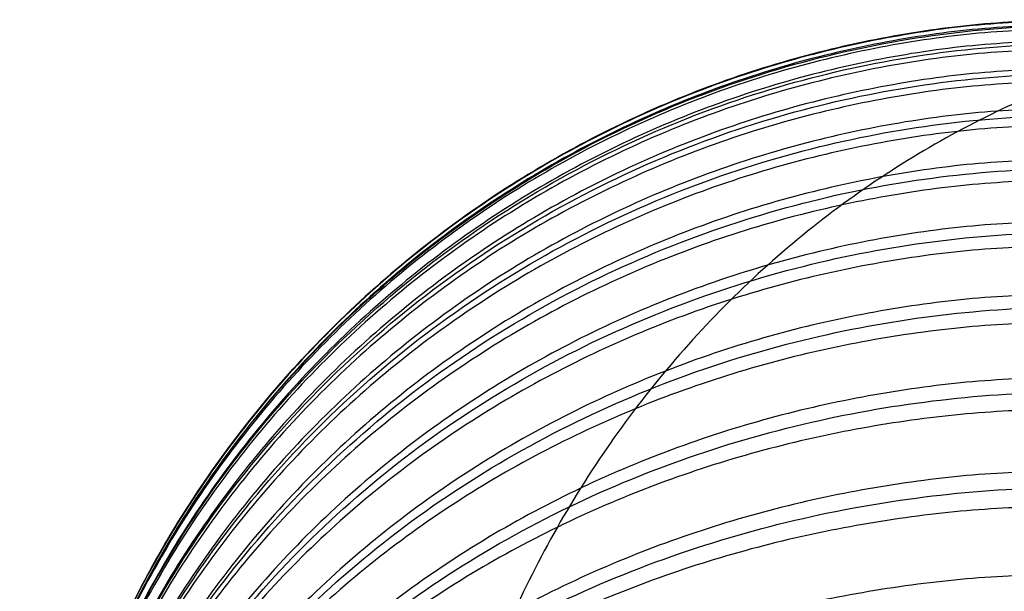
# Model space of a CAD drawing. Header units: millimetres. Extents: x -3218 to -2618, y -55 to 306.
# Tile 20 of 256: x -3209.49 to -3207.63, y 274.16 to 275.24. Entities that reach past the tile are written whole.
import ezdxf

# ---------------------------------------------------------------- set-up
doc = ezdxf.new("R2010")
doc.units = ezdxf.units.MM
doc.layers.add('Default', color=18, linetype='Continuous', true_color=0x000000)

msp = doc.modelspace()

# ---------------------------------------------------------------- linework, layer by layer
at = {"layer": 'Default'}
msp.add_open_spline([(-3209.486467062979, 273.2419232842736, 209.2554473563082), (-3209.486521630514, 273.4072859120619, 209.2528076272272), (-3209.455009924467, 273.6593614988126, 209.2487836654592), (-3209.349678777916, 273.9846886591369, 209.2435903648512), (-3209.234657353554, 274.2258814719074, 209.2397401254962), (-3209.085550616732, 274.453515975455, 209.2361063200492), (-3208.905141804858, 274.6605923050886, 209.2328006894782), (-3208.698065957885, 274.8410022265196, 209.2299207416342), (-3208.470431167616, 274.990110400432, 209.2275404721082), (-3208.229237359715, 275.1051332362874, 209.2257043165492), (-3207.90391030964, 275.2104652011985, 209.2240228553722), (-3207.651831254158, 275.2419781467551, 209.2235197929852), (-3207.486467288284, 275.2419235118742, 209.2235206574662)], degree=3, knots=[0, 0, 0, 0, 0.4976360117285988, 0.7586461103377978, 1.026774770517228, 1.299863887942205, 1.575499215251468, 1.85112988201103, 2.124205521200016, 2.39231329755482, 2.6532971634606, 3.150873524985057, 3.150873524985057, 3.150873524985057, 3.150873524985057], dxfattribs=at)
at = {"layer": 'Default', "extrusion": (4.371154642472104e-08, -1.192094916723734e-07, 0.999999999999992)}
msp.add_rational_spline([(-3207.486467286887, 275.2419235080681, 209.2554475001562), (-3209.486466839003, 275.2419232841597, 209.2554475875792), (-3209.486467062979, 273.2419237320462, 209.2554473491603)], [0.99999999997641, 0.707106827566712, 0.999999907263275], degree=2, dxfattribs=at)
at = {"layer": 'Default', "extrusion": (-4.368932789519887e-08, -0.03191858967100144, -0.9994904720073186)}
msp.add_rational_spline([(-3207.486467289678, 275.2409044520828, 209.1916100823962), (-3209.486467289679, 275.2409042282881, 209.1916101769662), (-3209.486467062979, 273.2419232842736, 209.2554473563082)], [0.9999999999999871, 0.7071067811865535, 1], degree=2, dxfattribs=at)
at = {"layer": 'Default', "extrusion": (-4.371153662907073e-08, 1.192094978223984e-07, -0.999999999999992)}
msp.add_rational_spline([(-3207.48646562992, 271.2419202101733, 236.9201910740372), (-3209.48646562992, 271.2419199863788, 236.9201911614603), (-3209.486465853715, 273.2419199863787, 236.9201913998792), (-3209.486466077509, 275.2419199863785, 236.9201916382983), (-3207.486466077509, 275.2419202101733, 236.9201915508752)], [1, 0.7071067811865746, 1, 0.7071067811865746, 1], degree=2, knots=[0, 0, 0, 3.999999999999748, 3.999999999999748, 7.999999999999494, 7.999999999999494, 7.999999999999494], dxfattribs=at)
at = {"layer": 'Default', "extrusion": (0.3680967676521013, -1.146582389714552e-07, 0.929787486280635)}
msp.add_rational_spline([(-3206.884982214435, 275.2419202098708, 240.0736912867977), (-3208.744563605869, 275.2419199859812, 240.8098873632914), (-3208.744563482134, 273.2419199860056, 240.8098870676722), (-3208.74456335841, 271.2420607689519, 240.8098867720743), (-3206.885112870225, 271.2419202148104, 240.0737425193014)], [0.9999999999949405, 0.707106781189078, 1, 0.7071213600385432, 0.9999708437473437], degree=2, knots=[6.283185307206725, 6.283185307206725, 6.283185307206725, 9.42477796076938, 9.42477796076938, 12.56621424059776, 12.56621424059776, 12.56621424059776], dxfattribs=at)
at = {"layer": 'Default', "extrusion": (4.36212415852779e-08, 0.06376280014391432, 0.9979650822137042)}
msp.add_open_spline([(-3209.486467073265, 273.2344089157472, 209.0201443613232), (-3209.486521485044, 273.3995169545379, 209.0095951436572), (-3209.45501154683, 273.6512023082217, 208.9935142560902), (-3209.349681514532, 273.9760326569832, 208.9727599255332), (-3209.234662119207, 274.2168555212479, 208.9573730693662), (-3209.085557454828, 274.4441418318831, 208.9428511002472), (-3208.905150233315, 274.6509025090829, 208.9296405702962), (-3208.698075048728, 274.8310384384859, 208.9181311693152), (-3208.470439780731, 274.9799209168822, 208.9086186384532), (-3208.22924444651, 275.0947700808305, 208.9012805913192), (-3207.903917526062, 275.1999422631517, 208.8945608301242), (-3207.6518332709, 275.2314088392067, 208.8925503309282), (-3207.486467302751, 275.2313541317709, 208.8925538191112)], degree=3, knots=[-3.151473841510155, -3.151473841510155, -3.151473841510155, -3.151473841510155, -2.653653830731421, -2.392554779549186, -2.124343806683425, -1.851182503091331, -1.575487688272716, -1.299811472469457, -1.026703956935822, -0.7585763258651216, -0.4975819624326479, 0, 0, 0, 0], dxfattribs=at)
at = {"layer": 'Default', "extrusion": (-4.368938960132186e-08, -0.03191858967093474, -0.9994904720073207)}
msp.add_rational_spline([(-3207.486467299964, 275.2333900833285, 208.9563070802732), (-3209.486467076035, 275.2333898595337, 208.9563071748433), (-3209.486467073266, 273.2344091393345, 209.0201443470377)], [0.9999999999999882, 0.7071068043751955, 0.9999999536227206], degree=2, dxfattribs=at)
at = {"layer": 'Default', "extrusion": (-4.351169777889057e-08, -0.09554220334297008, -0.9954253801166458)}
msp.add_rational_spline([(-3207.486467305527, 275.2252598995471, 208.8290598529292), (-3209.486467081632, 275.2252596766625, 208.8290599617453), (-3209.486467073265, 273.2344091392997, 209.0201443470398)], [0.9999999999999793, 0.707106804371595, 0.9999999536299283], degree=2, dxfattribs=at)
at = {"layer": 'Default', "extrusion": (-4.351114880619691e-08, -0.09554220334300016, -0.9954253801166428)}
msp.add_rational_spline([(-3207.486467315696, 275.2029292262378, 208.5964033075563), (-3209.486467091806, 275.2029290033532, 208.5964034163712), (-3209.486467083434, 273.2120784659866, 208.7874878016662)], [0.9999999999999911, 0.7071068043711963, 0.999999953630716], degree=2, dxfattribs=at)
at = {"layer": 'Default', "extrusion": (4.335751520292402e-08, 0.1270294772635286, 0.9918989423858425)}
msp.add_open_spline([(-3209.486467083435, 273.2120782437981, 208.7874878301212), (-3209.486521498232, 273.3761816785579, 208.7664716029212), (-3209.455011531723, 273.6263356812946, 208.7344351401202), (-3209.349681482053, 273.949189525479, 208.6930882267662), (-3209.234662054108, 274.1885470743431, 208.6624344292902), (-3209.085557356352, 274.4144504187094, 208.6335036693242), (-3208.905150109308, 274.6199530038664, 208.6071855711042), (-3208.698074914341, 274.7989928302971, 208.5842564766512), (-3208.470439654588, 274.9469693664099, 208.5653055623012), (-3208.229244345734, 275.0611196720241, 208.5506866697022), (-3207.903917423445, 275.1656518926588, 208.5372995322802), (-3207.651833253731, 275.1969269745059, 208.5332942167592), (-3207.486467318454, 275.1968726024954, 208.5333011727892)], degree=3, knots=[-3.151463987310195, -3.151463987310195, -3.151463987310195, -3.151463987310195, -2.653646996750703, -2.392549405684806, -2.124339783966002, -1.851179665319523, -1.575485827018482, -1.299810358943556, -1.026703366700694, -0.7585760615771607, -0.4975818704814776, 0, 0, 0, 0], dxfattribs=at)
at = {"layer": 'Default', "extrusion": (-4.315939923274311e-08, -0.1583892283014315, -0.987376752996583)}
msp.add_rational_spline([(-3207.48646732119, 275.1868319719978, 208.4707092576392), (-3209.48646709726, 275.1868317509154, 208.4707093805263), (-3209.486467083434, 273.212078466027, 208.7874878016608)], [0.9999999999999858, 0.7071068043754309, 0.999999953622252], degree=2, dxfattribs=at)
at = {"layer": 'Default', "extrusion": (-4.315937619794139e-08, -0.1583892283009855, -0.9873767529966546)}
msp.add_rational_spline([(-3207.486467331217, 275.1500327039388, 208.2413076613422), (-3209.486467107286, 275.1500324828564, 208.2413077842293), (-3209.486467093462, 273.1752791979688, 208.5580862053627)], [0.9999999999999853, 0.7071068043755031, 0.9999999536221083], degree=2, dxfattribs=at)
at = {"layer": 'Default', "extrusion": (4.292241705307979e-08, 0.1894429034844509, 0.9818917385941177)}
msp.add_open_spline([(-3209.486467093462, 273.1752789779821, 208.5580862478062), (-3209.486521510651, 273.3377260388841, 208.5267442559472), (-3209.455011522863, 273.5853551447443, 208.4789675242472), (-3209.349681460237, 273.9049502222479, 208.4173059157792), (-3209.234662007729, 274.1418918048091, 208.3715911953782), (-3209.08555728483, 274.3655149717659, 208.3284460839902), (-3208.905150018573, 274.5689432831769, 208.2891972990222), (-3208.698074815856, 274.7461759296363, 208.2550026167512), (-3208.470439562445, 274.8926588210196, 208.2267406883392), (-3208.229244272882, 275.0056569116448, 208.2049392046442), (-3207.903917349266, 275.1091340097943, 208.1849746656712), (-3207.651833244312, 275.1400933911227, 208.1790014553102), (-3207.486467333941, 275.1400395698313, 208.1790118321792)], degree=3, knots=[-3.151456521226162, -3.151456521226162, -3.151456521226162, -3.151456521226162, -2.653641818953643, -2.392545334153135, -2.124336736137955, -1.851177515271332, -1.575484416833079, -1.299809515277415, -1.02670291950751, -0.7585758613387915, -0.497581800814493, 0, 0, 0, 0], dxfattribs=at)
at = {"layer": 'Default', "extrusion": (-4.263804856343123e-08, -0.220308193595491, -0.9754303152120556)}
msp.add_rational_spline([(-3207.486467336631, 275.1261398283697, 208.1174697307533), (-3209.48646711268, 275.1261396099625, 208.1174698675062), (-3209.486467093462, 273.1752791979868, 208.558086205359)], [0.999999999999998, 0.7071068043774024, 0.9999999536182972], degree=2, dxfattribs=at)
at = {"layer": 'Default', "extrusion": (-4.263800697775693e-08, -0.2203081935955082, -0.9754303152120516)}
msp.add_rational_spline([(-3207.48646734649, 275.0752003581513, 207.8919315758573), (-3209.486467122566, 275.0752001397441, 207.8919317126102), (-3209.48646710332, 273.1243397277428, 208.3325480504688)], [1.000000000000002, 0.7071068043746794, 0.9999999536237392], degree=2, dxfattribs=at)
at = {"layer": 'Default', "extrusion": (4.231315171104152e-08, 0.2508331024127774, 0.9680303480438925)}
msp.add_open_spline([(-3209.486467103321, 273.1243395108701, 208.3325481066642), (-3209.48652152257, 273.2844926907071, 208.2910496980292), (-3209.45501151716, 273.5286250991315, 208.2277908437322), (-3209.349681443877, 273.8437072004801, 208.1461477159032), (-3209.234661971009, 274.0773029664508, 208.0856190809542), (-3209.085557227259, 274.2977683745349, 208.0284927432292), (-3208.905149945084, 274.4983240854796, 207.9765253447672), (-3208.698074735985, 274.6730540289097, 207.9312498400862), (-3208.470439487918, 274.8174684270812, 207.8938296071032), (-3208.229244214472, 274.9288708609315, 207.8649633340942), (-3207.903917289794, 275.0308867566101, 207.8385292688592), (-3207.651833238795, 275.0614089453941, 207.8306204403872), (-3207.486467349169, 275.0613558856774, 207.8306341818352)], degree=3, knots=[-3.151450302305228, -3.151450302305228, -3.151450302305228, -3.151450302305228, -2.653637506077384, -2.39254194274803, -2.124334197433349, -1.851175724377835, -1.575483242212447, -1.299808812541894, -1.026702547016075, -0.7585756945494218, -0.4975817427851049, 0, 0, 0, 0], dxfattribs=at)
at = {"layer": 'Default', "extrusion": (-4.194832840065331e-08, -0.2811105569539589, -0.9596753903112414)}
msp.add_rational_spline([(-3207.486467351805, 275.0436905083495, 207.7703268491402), (-3209.486467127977, 275.0436902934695, 207.7703269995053), (-3209.48646710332, 273.1243397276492, 208.3325480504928)], [1.000000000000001, 0.7071068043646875, 0.9999999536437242], degree=2, dxfattribs=at)
at = {"layer": 'Default', "extrusion": (4.154109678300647e-08, 0.3110085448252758, 0.9504071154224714)}
msp.add_open_spline([(-3209.486467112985, 273.0595785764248, 208.1114625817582), (-3209.48652153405, 273.2168156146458, 208.0600087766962), (-3209.455011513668, 273.4565027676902, 207.9815742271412), (-3209.349681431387, 273.7658476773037, 207.8803450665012), (-3209.234661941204, 273.9951900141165, 207.8052957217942), (-3209.085557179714, 274.2116410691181, 207.7344648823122), (-3208.905149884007, 274.4085449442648, 207.6700306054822), (-3208.698074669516, 274.580093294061, 207.6138935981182), (-3208.470439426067, 274.7218780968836, 207.5674963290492), (-3208.229244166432, 274.8312520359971, 207.5317050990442), (-3207.90391724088, 274.93141035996, 207.4989295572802), (-3207.651833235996, 274.9613767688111, 207.4891234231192), (-3207.486467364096, 274.9613246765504, 207.4891404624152)], degree=3, knots=[-3.151444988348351, -3.151444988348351, -3.151444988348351, -3.151444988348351, -2.653633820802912, -2.392539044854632, -2.12433202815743, -1.851174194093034, -1.575482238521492, -1.299808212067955, -1.026702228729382, -0.7585755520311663, -0.4975816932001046, 0, 0, 0, 0], dxfattribs=at)
at = {"layer": 'Default', "extrusion": (-4.194777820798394e-08, -0.2811105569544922, -0.9596753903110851)}
msp.add_rational_spline([(-3207.486467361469, 274.9789295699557, 207.5492413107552), (-3209.486467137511, 274.9789293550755, 207.5492414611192), (-3209.486467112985, 273.0595787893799, 208.1114625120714)], [0.9999999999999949, 0.7071068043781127, 0.9999999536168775], degree=2, dxfattribs=at)
at = {"layer": 'Default', "extrusion": (-4.10979670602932e-08, -0.3406018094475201, -0.9402076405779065)}
msp.add_rational_spline([(-3207.48646736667, 274.939994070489, 207.4302588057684), (-3209.486467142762, 274.9399938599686, 207.4302589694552), (-3209.486467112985, 273.059578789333, 208.1114625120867)], [1.000000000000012, 0.7071068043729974, 0.9999999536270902], degree=2, dxfattribs=at)
at = {"layer": 'Default', "extrusion": (-4.109855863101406e-08, -0.3406018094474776, -0.9402076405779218)}
msp.add_rational_spline([(-3207.486467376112, 274.8617400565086, 207.2142440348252), (-3209.486467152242, 274.861739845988, 207.2142441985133), (-3209.486467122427, 272.981324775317, 207.8954477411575)], [0.999999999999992, 0.7071068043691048, 0.9999999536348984], degree=2, dxfattribs=at)
at = {"layer": 'Default', "extrusion": (4.061158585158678e-08, 0.3696990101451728, 0.9291515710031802)}
msp.add_open_spline([(-3209.486467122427, 272.9813245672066, 207.8954478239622), (-3209.486521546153, 273.1350442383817, 207.8342844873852), (-3209.455011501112, 273.3693696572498, 207.7410490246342), (-3209.349681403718, 273.6717945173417, 207.6207175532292), (-3209.2346618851, 273.8960064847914, 207.5315061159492), (-3209.085557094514, 274.1076155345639, 207.4473092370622), (-3208.905149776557, 274.3001146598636, 207.3707159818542), (-3208.698074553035, 274.4678254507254, 207.3039857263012), (-3208.470439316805, 274.6064384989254, 207.2488331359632), (-3208.229244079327, 274.7133657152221, 207.2062879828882), (-3207.903917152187, 274.8112834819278, 207.1673275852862), (-3207.651833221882, 274.8405795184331, 207.1556710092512), (-3207.486467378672, 274.8405285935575, 207.1556912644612)], degree=3, knots=[-3.151436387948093, -3.151436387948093, -3.151436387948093, -3.151436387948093, -2.653627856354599, -2.392534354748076, -2.124328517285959, -1.851171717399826, -1.575480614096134, -1.299807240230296, -1.026701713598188, -0.7585753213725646, -0.4975816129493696, 0, 0, 0, 0], dxfattribs=at)
at = {"layer": 'Default', "extrusion": (-4.009218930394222e-08, -0.3984380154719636, -0.9171952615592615)}
msp.add_rational_spline([(-3207.486467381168, 274.8157152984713, 207.0985716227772), (-3209.486467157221, 274.8157150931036, 207.0985717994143), (-3209.486467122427, 272.9813247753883, 207.8954477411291)], [0.9999999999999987, 0.7071068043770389, 0.9999999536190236], degree=2, dxfattribs=at)
at = {"layer": 'Default', "extrusion": (-4.009211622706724e-08, -0.3984380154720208, -0.9171952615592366)}
msp.add_rational_spline([(-3207.486467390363, 274.7243352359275, 206.8882167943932), (-3209.486467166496, 274.7243350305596, 206.8882169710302), (-3209.486467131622, 272.8899447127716, 207.6850929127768)], [1.000000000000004, 0.7071068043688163, 0.9999999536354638], degree=2, dxfattribs=at)
at = {"layer": 'Default', "extrusion": (3.953248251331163e-08, 0.4268012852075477, 0.9043454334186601)}
msp.add_open_spline([(-3209.486467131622, 272.8899445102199, 207.6850930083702), (-3209.486521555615, 273.0395602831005, 207.6144825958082), (-3209.45501151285, 273.2676298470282, 207.5068463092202), (-3209.349681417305, 273.5619807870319, 207.3679288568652), (-3209.23466190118, 273.7802069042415, 207.2649381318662), (-3209.085557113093, 273.9861665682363, 207.1677364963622), (-3208.905149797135, 274.1735264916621, 207.0793129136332), (-3208.698074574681, 274.3367598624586, 207.0022757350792), (-3208.470439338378, 274.4716723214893, 206.9386044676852), (-3208.229244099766, 274.5757448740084, 206.8894879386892), (-3207.903917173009, 274.6710485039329, 206.8445098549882), (-3207.651833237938, 274.6995624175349, 206.8310528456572), (-3207.486467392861, 274.699512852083, 206.8310762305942)], degree=3, knots=[-3.151436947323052, -3.151436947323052, -3.151436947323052, -3.151436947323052, -2.653628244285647, -2.3925346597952, -2.124328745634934, -1.851171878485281, -1.57548071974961, -1.299807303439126, -1.026701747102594, -0.7585753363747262, -0.4975816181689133, 0, 0, 0, 0], dxfattribs=at)
at = {"layer": 'Default', "extrusion": (-3.892942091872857e-08, -0.454750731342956, -0.8906187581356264)}
msp.add_rational_spline([(-3207.486467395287, 274.6711822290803, 206.7755913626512), (-3209.486467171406, 274.6711820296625, 206.7755915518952), (-3209.486467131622, 272.889944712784, 207.685092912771)], [1.000000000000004, 0.7071068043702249, 0.9999999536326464], degree=2, dxfattribs=at)
at = {"layer": 'Default', "extrusion": (3.892941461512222e-08, 0.4547507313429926, 0.8906187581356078)}
msp.add_rational_spline([(-3207.486467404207, 274.5669755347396, 206.5715049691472), (-3209.48638245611, 274.5669753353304, 206.5715051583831), (-3209.48646713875, 272.7858134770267, 207.4809679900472)], [1.000000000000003, 0.7071155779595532, 0.9999824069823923], degree=2, dxfattribs=at)
at = {"layer": 'Default', "extrusion": (1.35611637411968e-06, 0.4822360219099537, 0.8760413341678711)}
msp.add_open_spline([(-3209.486467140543, 272.7857390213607, 207.4810089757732), (-3209.486521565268, 272.9306720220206, 207.4012274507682), (-3209.455011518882, 273.1516033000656, 207.2796109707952), (-3209.3496814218, 273.4367413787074, 207.1226503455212), (-3209.234661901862, 273.6481372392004, 207.0062827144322), (-3209.08555710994, 273.847650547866, 206.8964560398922), (-3208.905149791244, 274.0291462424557, 206.7965475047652), (-3208.698074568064, 274.1872704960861, 206.7095042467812), (-3208.470439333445, 274.3179602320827, 206.6375628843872), (-3208.229244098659, 274.4187753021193, 206.5820666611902), (-3207.903917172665, 274.5110958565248, 206.5312462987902), (-3207.651833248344, 274.5387171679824, 206.5160411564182), (-3207.48646740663, 274.5386690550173, 206.5160673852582)], degree=3, knots=[-3.151435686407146, -3.151435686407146, -3.151435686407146, -3.151435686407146, -2.653627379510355, -2.392533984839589, -2.124328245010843, -1.851171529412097, -1.575480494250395, -1.299807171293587, -1.026701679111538, -0.7585753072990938, -0.4975816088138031, 0, 0, 0, 0], dxfattribs=at)
at = {"layer": 'Default', "extrusion": (2.671984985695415e-06, 0.5092545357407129, 0.8606159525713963)}
msp.add_rational_spline([(-3207.486467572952, 274.5069699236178, 206.4624973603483), (-3209.486382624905, 274.5069722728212, 206.4625021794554), (-3209.486467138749, 272.7858134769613, 207.4809679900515)], [1.000000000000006, 0.7071155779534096, 0.9999824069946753], degree=2, dxfattribs=at)
at = {"layer": 'Default', "extrusion": (-2.671984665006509e-06, -0.5092545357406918, -0.8606159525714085)}
msp.add_rational_spline([(-3207.486468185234, 274.3902746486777, 206.2652878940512), (-3209.486468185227, 274.390276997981, 206.2652927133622), (-3209.486467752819, 272.6690450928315, 207.2838017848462), (-3209.486467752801, 272.6689724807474, 207.2838447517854), (-3209.486467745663, 272.6688998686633, 207.2838877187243)], [0.9999999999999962, 0.707106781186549, 1, 0.9999825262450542, 0.9999650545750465], degree=2, knots=[6.283185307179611, 6.283185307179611, 6.283185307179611, 9.42477796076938, 9.42477796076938, 9.42496538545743, 9.42496538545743, 9.42496538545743], dxfattribs=at)
at = {"layer": 'Default', "extrusion": (3.799642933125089e-08, 0.5357935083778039, 0.8443490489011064)}
msp.add_open_spline([(-3209.486467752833, 272.6690424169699, 207.2837972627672), (-3209.486522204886, 272.8087322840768, 207.1951551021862), (-3209.455012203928, 273.0216711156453, 207.0600317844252), (-3209.349682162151, 273.2964940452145, 206.8856390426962), (-3209.234662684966, 273.5002424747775, 206.7563476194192), (-3209.085557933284, 273.6925382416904, 206.6343236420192), (-3208.905150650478, 273.8674682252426, 206.5233193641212), (-3208.698075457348, 274.0198722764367, 206.4266092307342), (-3208.470440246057, 274.1458343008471, 206.3466782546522), (-3208.229245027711, 274.2430024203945, 206.2850188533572), (-3207.903918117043, 274.3319833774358, 206.2285547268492), (-3207.651834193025, 274.3586056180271, 206.2116612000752), (-3207.48646835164, 274.3585593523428, 206.2116905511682)], degree=3, knots=[-3.15143634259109, -3.15143634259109, -3.15143634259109, -3.15143634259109, -2.653627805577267, -2.392534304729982, -2.124328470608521, -1.851171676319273, -1.575480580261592, -1.299807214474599, -1.026701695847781, -0.7585753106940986, -0.4975816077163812, 0, 0, 0, 0], dxfattribs=at)
at = {"layer": 'Default', "extrusion": (2.596023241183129e-06, -0.5618133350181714, -0.8272640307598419)}
msp.add_rational_spline([(-3207.486468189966, 274.3235708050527, 206.1601702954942), (-3209.486468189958, 274.3235675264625, 206.1601662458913), (-3209.486467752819, 272.6690394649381, 207.2837929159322), (-3209.486467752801, 272.6689696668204, 207.2838403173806), (-3209.486467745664, 272.6688998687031, 207.2838877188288)], [0.9999999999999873, 0.7071067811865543, 1, 0.9999825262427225, 0.9999650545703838], degree=2, knots=[6.283185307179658, 6.283185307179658, 6.283185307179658, 9.42477796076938, 9.42477796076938, 9.42496538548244, 9.42496538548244, 9.42496538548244], dxfattribs=at)
at = {"layer": 'Default', "extrusion": (-2.596022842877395e-06, 0.5618133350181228, 0.827264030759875)}
msp.add_rational_spline([(-3207.486467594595, 274.1947250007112, 205.9704462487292), (-3209.486382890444, 274.1947217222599, 205.9704421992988), (-3209.486467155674, 272.5402637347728, 207.0940212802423)], [0.9999999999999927, 0.7071155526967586, 0.9999824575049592], degree=2, dxfattribs=at)

doc.saveas('drawing.dxf')
